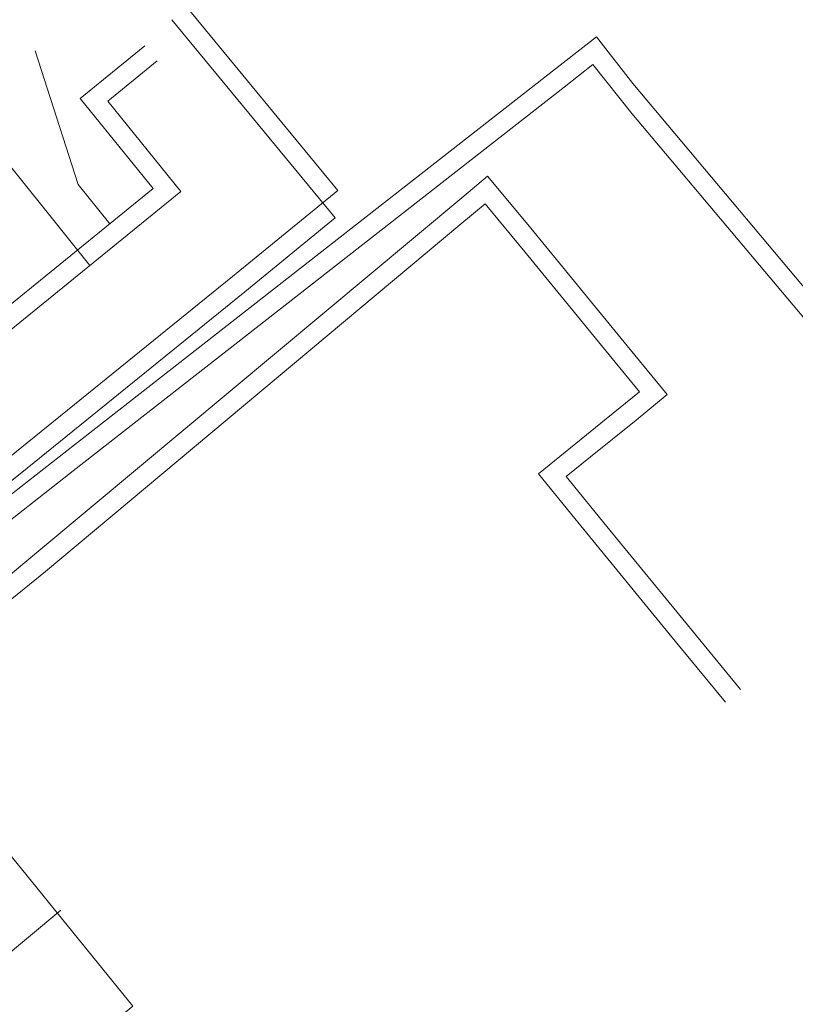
# Model space of a CAD drawing. Header units: metres. Extents: x 92810 to 93633, y 464687 to 465459.
# Tile 197 of 256: x 93250 to 93265, y 465132 to 465151. Entities that reach past the tile are written whole.
import ezdxf
from ezdxf.lldxf.tags import DXFTag

# ---------------------------------------------------------------- set-up
doc = ezdxf.new("R2010")
doc.units = ezdxf.units.M
for name, color, linetype, lineweight, transparency in [('B-OI-KL-DATA_ZIGGO BV-G', 90, 'SI_B_DATA_ZIGGO', 18, 0.4), ('B-OI-KL-ET_LS_LIANDER-G', 190, 'SI_B_ET_LS_LIANDER', 18, 0.4), ('B-WE-KL-WARMTENET-G', 80, 'KL-WARMTENET-N', 18, 0.4)]:
    doc.layers.add(name, color=color, linetype=linetype, lineweight=lineweight, transparency=transparency)
doc.styles.get("Standard").update_dxf_attribs({"font": 'isocp.shx'})
tags = doc.linetypes.add('KL-WARMTENET-N', pattern='A,7,-1.5,["WN",Standard,S=1,R=0,X=-0.3,Y=-0.5],-3', length=11.5).pattern_tags.tags
tags[6] = DXFTag(74, 10)
doc.linetypes.add('SI_B_DATA_ZIGGO', pattern='A,5,-2,["ZIGGO",Standard,S=1.5,R=0,X=-0.51,Y=-0.75],-9', length=16)
doc.linetypes.add('SI_B_ET_LS_LIANDER', pattern='A,5,-2,["LI-LS",Standard,S=1.5,R=0,X=-0.51,Y=-0.75],-10', length=17)

msp = doc.modelspace()

# ---------------------------------------------------------------- linework, layer by layer
at = {"layer": 'B-OI-KL-DATA_ZIGGO BV-G', "flags": 128}
msp.add_lwpolyline([(93233.462, 465154.32), (93251.999, 465131.461), (93250.839, 465130.517), (93257.583, 465122.198)], dxfattribs=at)
at = {"layer": 'B-OI-KL-ET_LS_LIANDER-G'}
msp.add_line((93244.893, 465128.536), (93250.607, 465133.321), dxfattribs=at)
at = {"layer": 'B-WE-KL-WARMTENET-G'}
for points in [[(93255.966, 465147.234), (93253.046, 465150.773)], [(93255.913, 465146.701), (93252.753, 465150.531)], [(93260.327, 465149.7), (93260.967, 465150.199)], [(93260.967, 465150.199), (93261.67, 465149.299)], [(93252.236, 465150.031), (93250.982, 465149.013)], [(93250.947, 465147.346), (93250.113, 465149.933)], [(93250.875, 465142.318), (93260.327, 465149.7)], [(93252.475, 465149.736), (93251.517, 465148.957)], [(93260.346, 465149.232), (93260.901, 465149.666)], [(93260.901, 465149.666), (93261.651, 465148.718)], [(93250.846, 465141.813), (93260.346, 465149.232)], [(93261.67, 465149.299), (93266.337, 465143.744)], [(93250.982, 465149.013), (93252.398, 465147.268)], [(93251.517, 465148.957), (93252.933, 465147.213)], [(93261.651, 465148.718), (93266.384, 465143.099)], [(93251.17, 465145.782), (93249.04, 465148.427)], [(93258.364, 465147.09), (93258.861, 465147.506)], [(93258.861, 465147.506), (93259.639, 465146.574)], [(93251.559, 465146.587), (93250.947, 465147.346)], [(93252.933, 465147.213), (93247.422, 465142.738)], [(93252.398, 465147.268), (93247.477, 465143.272)], [(93249.4, 465139.614), (93258.364, 465147.09)], [(93253.927, 465145.568), (93255.966, 465147.234)], [(93258.329, 465146.566), (93258.813, 465146.971)], [(93258.813, 465146.971), (93259.585, 465146.043)], [(93254.167, 465145.273), (93255.913, 465146.701)], [(93250.313, 465139.866), (93258.329, 465146.566)], [(93259.639, 465146.574), (93261.56, 465144.232)], [(93259.585, 465146.043), (93261.01, 465144.303)], [(93249.586, 465142.052), (93253.927, 465145.568)], [(93249.824, 465141.755), (93254.167, 465145.273)], [(93261.01, 465144.303), (93261.8, 465143.339)], [(93261.56, 465144.232), (93262.335, 465143.286)], [(93261.8, 465143.339), (93261.158, 465142.815)], [(93262.335, 465143.286), (93261.735, 465142.795)], [(93261.158, 465142.815), (93260.465, 465142.255)], [(93261.735, 465142.795), (93260.854, 465142.081)], [(93248.642, 465140.573), (93250.875, 465142.318)], [(93260.465, 465142.255), (93259.848, 465141.757)], [(93260.854, 465142.081), (93260.383, 465141.7)], [(93247.658, 465140.042), (93249.824, 465141.755)], [(93249.12, 465140.458), (93250.846, 465141.813)], [(93259.848, 465141.757), (93260.549, 465140.89)], [(93260.383, 465141.7), (93261.166, 465140.734)], [(93260.549, 465140.89), (93262.492, 465138.523)], [(93261.166, 465140.734), (93262.785, 465138.765)], [(93249.349, 465139.089), (93250.313, 465139.866)], [(93262.785, 465138.765), (93263.756, 465137.584)], [(93262.492, 465138.523), (93263.463, 465137.342)]]:
    msp.add_lwpolyline(points, dxfattribs=at)

doc.saveas('drawing.dxf')
